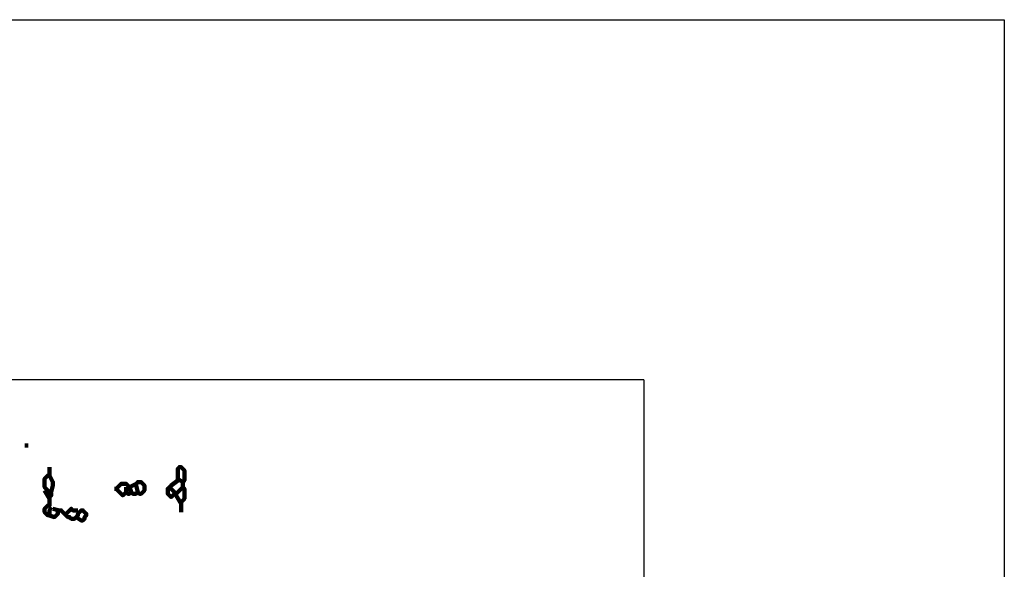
# Model space of a CAD drawing. Header units: metres. Extents: x 1959 to 4131, y 3282 to 4313.
# Tile 166 of 256: x 2383.73 to 2389.19, y 4307.8 to 4310.85. Entities that reach past the tile are written whole.
import ezdxf

# ---------------------------------------------------------------- set-up
doc = ezdxf.new("R2010")
doc.units = ezdxf.units.M
doc.layers.add('Dibujo', color=7, linetype='Continuous')
doc.layers.add('P', color=250, linetype='Continuous', lineweight=100)

msp = doc.modelspace()

# ---------------------------------------------------------------- linework, layer by layer
at = {"layer": 'Dibujo', "color": 0, "linetype": 'ByBlock'}
for p, q in [((2368.1945, 4310.8496), (2389.1945, 4310.8496)), ((2389.1945, 4310.8496), (2389.1945, 4281.1496)), ((2387.1945, 4308.8496), (2370.1945, 4308.8496)), ((2387.1945, 4308.8496), (2387.1945, 4283.1496))]:
    msp.add_line(p, q, dxfattribs=at)
at = {"layer": 'P', "color": 0, "linetype": 'Continuous'}
for points in [[(2383.7585, 4308.4856), (2383.7769, 4308.4856)], [(2383.8969, 4308.3656), (2383.8969, 4308.3286), (2383.8969, 4308.3194), (2383.8877, 4308.3194), (2383.8785, 4308.3102), (2383.8692, 4308.3009), (2383.8692, 4308.2917), (2383.8692, 4308.2825), (2383.8692, 4308.2733), (2383.8692, 4308.264), (2383.8692, 4308.2548), (2383.8785, 4308.2456), (2383.8877, 4308.2363), (2383.8969, 4308.2271), (2383.9062, 4308.2179), (2383.9062, 4308.2086), (2383.8969, 4308.1994), (2383.8969, 4308.1902), (2383.8969, 4308.1809), (2383.8969, 4308.1717), (2383.8969, 4308.1625), (2383.8969, 4308.1533), (2383.8877, 4308.1533), (2383.8785, 4308.144), (2383.8692, 4308.1348), (2383.8692, 4308.1256), (2383.8692, 4308.1163), (2383.8785, 4308.1071), (2383.8877, 4308.0979), (2383.8969, 4308.1071), (2383.8969, 4308.1163), (2383.8969, 4308.1256), (2383.9062, 4308.144)], [(2384.6354, 4308.2825), (2384.6077, 4308.3009), (2384.6077, 4308.3102), (2384.6077, 4308.3194), (2384.6077, 4308.3286), (2384.6077, 4308.3379), (2384.6077, 4308.3471), (2384.6077, 4308.3563), (2384.6169, 4308.3656), (2384.6262, 4308.3656), (2384.6354, 4308.3563), (2384.6446, 4308.3471), (2384.6446, 4308.3379), (2384.6446, 4308.3286), (2384.6446, 4308.3194), (2384.6446, 4308.3102), (2384.6446, 4308.3009), (2384.6446, 4308.2917), (2384.6354, 4308.2825), (2384.6354, 4308.2733), (2384.6354, 4308.264), (2384.6354, 4308.2548), (2384.6446, 4308.2456), (2384.6446, 4308.2363), (2384.6446, 4308.2271), (2384.6446, 4308.2179), (2384.6446, 4308.2086), (2384.6446, 4308.1994), (2384.6446, 4308.1902), (2384.6354, 4308.1809), (2384.6262, 4308.1717), (2384.6262, 4308.1625), (2384.6262, 4308.1163)], [(2383.8969, 4308.3194), (2383.9154, 4308.2825), (2383.9154, 4308.2733), (2383.9154, 4308.264), (2383.9062, 4308.2271)], [(2384.6077, 4308.2917), (2384.5708, 4308.264), (2384.5616, 4308.2548), (2384.5523, 4308.2456), (2384.5523, 4308.2363), (2384.5523, 4308.2271), (2384.5523, 4308.2179), (2384.5616, 4308.2086), (2384.5708, 4308.1994), (2384.58, 4308.2086), (2384.5892, 4308.2179), (2384.5985, 4308.2086), (2384.6262, 4308.1625)], [(2383.8692, 4308.2363), (2383.8969, 4308.1902)], [(2384.2569, 4308.2456), (2384.2662, 4308.2456)], [(2384.3862, 4308.2271), (2384.3769, 4308.264), (2384.3769, 4308.2733), (2384.3862, 4308.2825), (2384.3954, 4308.2825), (2384.4046, 4308.2825), (2384.4139, 4308.2733), (2384.4231, 4308.264), (2384.4231, 4308.2548), (2384.4231, 4308.2456), (2384.4231, 4308.2363), (2384.4139, 4308.2271), (2384.4046, 4308.2179), (2384.3954, 4308.2179), (2384.3862, 4308.2271), (2384.3769, 4308.2179), (2384.3677, 4308.2179), (2384.3585, 4308.2179), (2384.3492, 4308.2271), (2384.34, 4308.2179), (2384.3308, 4308.2179), (2384.3216, 4308.2271), (2384.3123, 4308.2179), (2384.3031, 4308.2086), (2384.2939, 4308.2179), (2384.2846, 4308.2271), (2384.2754, 4308.2363), (2384.2662, 4308.2456), (2384.2754, 4308.2548), (2384.2846, 4308.264), (2384.2939, 4308.2733), (2384.3031, 4308.2733), (2384.3123, 4308.2733), (2384.3216, 4308.2733), (2384.3308, 4308.264), (2384.34, 4308.2548), (2384.3492, 4308.2271)], [(2384.3216, 4308.2548), (2384.3216, 4308.2271)], [(2384.34, 4308.2548), (2384.3769, 4308.2733)], [(2384.5616, 4308.2548), (2384.5892, 4308.2271), (2384.5985, 4308.2179), (2384.6354, 4308.2548)], [(2383.9431, 4308.1256), (2383.9431, 4308.1071), (2383.9339, 4308.0979), (2383.9246, 4308.0886), (2383.8969, 4308.0979)], [(2383.9154, 4308.1348), (2383.9523, 4308.1256), (2383.9616, 4308.1256), (2383.9708, 4308.1163), (2383.98, 4308.1071), (2383.9892, 4308.0979), (2383.9985, 4308.0886), (2384.0077, 4308.0886), (2384.0169, 4308.0794), (2384.0262, 4308.0794), (2384.0354, 4308.0794), (2384.0446, 4308.0886), (2384.0539, 4308.0979), (2384.0539, 4308.1071), (2384.0631, 4308.1163), (2384.0723, 4308.1256), (2384.0816, 4308.1256), (2384.0908, 4308.1163), (2384.1, 4308.1071), (2384.1, 4308.0979), (2384.0908, 4308.0886), (2384.0908, 4308.0794), (2384.0816, 4308.0702), (2384.0723, 4308.0702), (2384.0446, 4308.0886)], [(2383.9892, 4308.1071), (2384.0077, 4308.1256), (2384.0169, 4308.1348), (2384.0262, 4308.1256), (2384.0539, 4308.1256)]]:
    msp.add_lwpolyline(points, dxfattribs=at)

doc.saveas('drawing.dxf')
